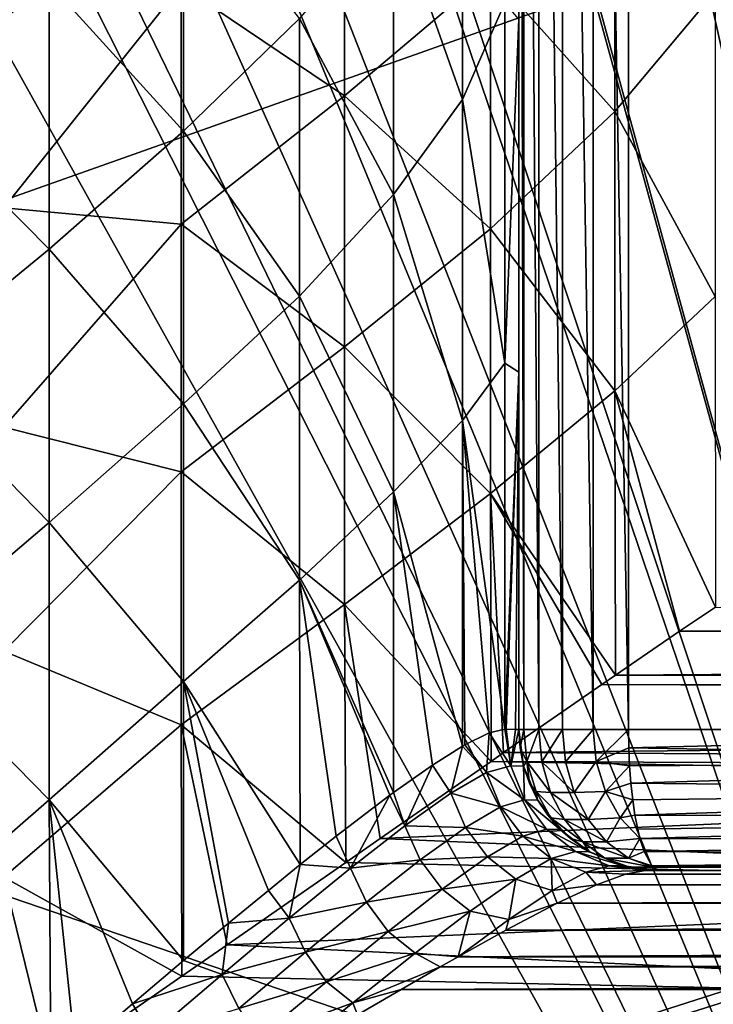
# Model space of a CAD drawing. Header units: millimetres. Extents: x -223 to 138, y -45 to 391.
# Tile 226 of 256: x 25.99 to 33.37, y -2.42 to 8.05. Entities that reach past the tile are written whole.
import ezdxf

# ---------------------------------------------------------------- set-up
doc = ezdxf.new("R2010")
doc.units = ezdxf.units.MM
doc.header["$LTSCALE"] = 65.185185
for name, color, linetype in [('11', 7, 'CONTINUOUS'), ('115', 7, 'CONTINUOUS'), ('116', 7, 'CONTINUOUS'), ('12', 7, 'CONTINUOUS'), ('145', 7, 'CONTINUOUS'), ('146', 7, 'CONTINUOUS'), ('16', 7, 'CONTINUOUS'), ('17', 7, 'CONTINUOUS'), ('18', 7, 'CONTINUOUS'), ('19', 7, 'CONTINUOUS'), ('20', 7, 'CONTINUOUS'), ('21', 7, 'CONTINUOUS'), ('356', 7, 'CONTINUOUS'), ('371', 7, 'CONTINUOUS'), ('4', 7, 'CONTINUOUS'), ('43', 7, 'CONTINUOUS'), ('5', 7, 'CONTINUOUS'), ('6', 7, 'CONTINUOUS'), ('8', 7, 'CONTINUOUS')]:
    doc.layers.add(name, color=color, linetype=linetype)

msp = doc.modelspace()

# ---------------------------------------------------------------- linework, layer by layer
at = {"layer": '11', "color": 7, "linetype": 'CONTINUOUS', "true_color": 0xaaaaaa}
for points in [[(32.435, -1.037, 30.251), (32.127, -1.151, 29.381), (81.165, -1.037, 30.25), (32.435, -1.037, 30.251)], [(81.165, -1.037, 30.25), (32.127, -1.151, 29.381), (81.473, -1.151, 29.381), (81.165, -1.037, 30.25)], [(32.645, -1, 31.113), (32.435, -1.037, 30.251), (56.8, -1, 31.113), (32.645, -1, 31.113)], [(80.955, -1, 31.113), (56.8, -1, 31.113), (32.435, -1.037, 30.251), (80.955, -1, 31.113)], [(80.955, -1, 31.113), (32.435, -1.037, 30.251), (81.165, -1.037, 30.25), (80.955, -1, 31.113)], [(32.127, -1.151, 29.381), (31.709, -1.347, 28.502), (81.473, -1.151, 29.381), (32.127, -1.151, 29.381)], [(81.473, -1.151, 29.381), (31.709, -1.347, 28.502), (81.891, -1.347, 28.502), (81.473, -1.151, 29.381)], [(31.709, -1.347, 28.502), (31.163, -1.633, 27.61), (81.891, -1.347, 28.502), (31.709, -1.347, 28.502)], [(81.891, -1.347, 28.502), (31.163, -1.633, 27.61), (82.438, -1.634, 27.61), (81.891, -1.347, 28.502)], [(31.163, -1.633, 27.61), (30.653, -1.917, 26.93), (82.438, -1.634, 27.61), (31.163, -1.633, 27.61)], [(82.438, -1.634, 27.61), (30.653, -1.917, 26.93), (82.947, -1.917, 26.93), (82.438, -1.634, 27.61)], [(30.653, -1.917, 26.93), (30.464, -2.024, 26.705), (82.947, -1.917, 26.93), (30.653, -1.917, 26.93)], [(82.947, -1.917, 26.93), (30.464, -2.024, 26.705), (83.136, -2.024, 26.705), (82.947, -1.917, 26.93)], [(30.464, -2.024, 26.705), (30.049, -2.263, 26.248), (83.136, -2.024, 26.705), (30.464, -2.024, 26.705)], [(83.136, -2.024, 26.705), (30.049, -2.263, 26.248), (83.552, -2.263, 26.248), (83.136, -2.024, 26.705)], [(30.049, -2.263, 26.248), (29.583, -2.535, 25.789), (83.552, -2.263, 26.248), (30.049, -2.263, 26.248)], [(83.552, -2.263, 26.248), (29.583, -2.535, 25.789), (84.017, -2.535, 25.789), (83.552, -2.263, 26.248)]]:
    msp.add_3dface(points, dxfattribs=at)
at = {"layer": '115', "color": 7, "linetype": 'CONTINUOUS', "true_color": 0xaaaaaa}
for points in [[(29.445, 18.087, 12.5), (38.5, -14.967, 12.5), (30.845, 19.5, 12.5), (29.445, 18.087, 12.5)], [(38.5, -14.967, 12.5), (38.5, 19.5, 12.5), (30.845, 19.5, 12.5), (38.5, -14.967, 12.5)], [(27.895, 16.896, 12.5), (38.5, -14.967, 12.5), (29.413, 18.058, 12.5), (27.895, 16.896, 12.5)], [(29.413, 18.058, 12.5), (38.5, -14.967, 12.5), (29.445, 18.087, 12.5), (29.413, 18.058, 12.5)], [(27.701, 16.77, 12.5), (38.5, -14.967, 12.5), (27.895, 16.896, 12.5), (27.701, 16.77, 12.5)], [(26.351, 16.024, 12.5), (38.5, -14.967, 12.5), (27.701, 16.77, 12.5), (26.351, 16.024, 12.5)], [(25.81, 15.784, 12.5), (38.5, -14.967, 12.5), (26.351, 16.024, 12.5), (25.81, 15.784, 12.5)], [(24.816, 15.426, 12.5), (38.5, -14.967, 12.5), (25.81, 15.784, 12.5), (24.816, 15.426, 12.5)], [(23.828, 15.173, 12.5), (38.5, -14.967, 12.5), (24.816, 15.426, 12.5), (23.828, 15.173, 12.5)], [(21.8, 14.967, 12.5), (38.5, -14.967, 12.5), (23.301, 15.08, 12.5), (21.8, 14.967, 12.5)], [(23.301, 15.08, 12.5), (38.5, -14.967, 12.5), (23.828, 15.173, 12.5), (23.301, 15.08, 12.5)], [(-45.311, 4, 12.5), (38.5, -14.967, 12.5), (21.8, 14.967, 12.5), (-45.311, 4, 12.5)], [(38.5, -14.967, 12.5), (-45.311, 4, 12.5), (-45.311, -14.967, 12.5), (38.5, -14.967, 12.5)]]:
    msp.add_3dface(points, dxfattribs=at)
at = {"layer": '116', "color": 7, "linetype": 'CONTINUOUS', "true_color": 0xaaaaaa}
for points in [[(38.5, 19.5, 9.5), (38.5, -17.029, 9.5), (-42.309, -17.029, 9.5), (38.5, 19.5, 9.5)], [(38.5, 19.5, 9.5), (-42.309, -17.029, 9.5), (27.286, 18.408, 9.5), (38.5, 19.5, 9.5)], [(27.286, 18.408, 9.5), (-42.309, -17.029, 9.5), (26.389, 17.982, 9.5), (27.286, 18.408, 9.5)], [(26.389, 17.982, 9.5), (-42.309, -17.029, 9.5), (25.481, 17.636, 9.5), (26.389, 17.982, 9.5)]]:
    msp.add_3dface(points, dxfattribs=at)
at = {"layer": '12', "color": 7, "linetype": 'CONTINUOUS', "true_color": 0xaaaaaa}
for points in [[(30.701, 7.199, 28.701), (30.701, 10.514, 27.659), (29.965, 9.272, 26.428), (30.701, 7.199, 28.701)], [(30.701, 7.199, 28.701), (31.15, 8.226, 30.174), (30.701, 10.514, 27.659), (30.701, 7.199, 28.701)], [(24.722, 7.203, 22.478), (26.303, 8.435, 22.833), (24.722, 9.976, 21.392), (24.722, 7.203, 22.478)], [(27.732, 6.864, 24.396), (27.732, 9.67, 23.426), (26.303, 8.435, 22.833), (27.732, 6.864, 24.396)], [(27.732, 6.864, 24.396), (28.965, 8.06, 25.326), (27.732, 9.67, 23.426), (27.732, 6.864, 24.396)], [(29.965, 6.191, 27.315), (29.965, 9.272, 26.428), (28.965, 8.06, 25.326), (29.965, 6.191, 27.315)], [(29.965, 6.191, 27.315), (30.701, 7.199, 28.701), (29.965, 9.272, 26.428), (29.965, 6.191, 27.315)], [(26.303, 5.609, 23.686), (26.303, 8.435, 22.833), (24.722, 7.203, 22.478), (26.303, 5.609, 23.686)], [(26.303, 5.609, 23.686), (27.732, 6.864, 24.396), (26.303, 8.435, 22.833), (26.303, 5.609, 23.686)], [(31.15, 4.397, 30.965), (31.15, 8.226, 30.174), (30.701, 7.199, 28.701), (31.15, 4.397, 30.965)], [(31.15, 4.397, 30.965), (31.3, 8.053, 32.002), (31.15, 8.226, 30.174), (31.15, 4.397, 30.965)], [(28.965, 5.107, 26.082), (28.965, 8.06, 25.326), (27.732, 6.864, 24.396), (28.965, 5.107, 26.082)], [(28.965, 5.107, 26.082), (29.965, 6.191, 27.315), (28.965, 8.06, 25.326), (28.965, 5.107, 26.082)], [(31.3, 4.3, 32.719), (31.3, 8.053, 32.002), (31.15, 4.397, 30.965), (31.3, 4.3, 32.719)], [(24.722, 4.315, 23.206), (26.303, 5.609, 23.686), (24.722, 7.203, 22.478), (24.722, 4.315, 23.206)], [(30.701, 3.786, 29.347), (30.701, 7.199, 28.701), (29.965, 6.191, 27.315), (30.701, 3.786, 29.347)], [(30.701, 3.786, 29.347), (31.15, 4.397, 30.965), (30.701, 7.199, 28.701), (30.701, 3.786, 29.347)], [(27.732, 3.964, 25.031), (27.732, 6.864, 24.396), (26.303, 5.609, 23.686), (27.732, 3.964, 25.031)], [(27.732, 3.964, 25.031), (28.965, 5.107, 26.082), (27.732, 6.864, 24.396), (27.732, 3.964, 25.031)], [(29.965, 3.029, 27.843), (29.965, 6.191, 27.315), (28.965, 5.107, 26.082), (29.965, 3.029, 27.843)], [(29.965, 3.029, 27.843), (30.701, 3.786, 29.347), (29.965, 6.191, 27.315), (29.965, 3.029, 27.843)], [(26.303, 2.701, 24.191), (26.303, 5.609, 23.686), (24.722, 4.315, 23.206), (26.303, 2.701, 24.191)], [(26.303, 2.701, 24.191), (27.732, 3.964, 25.031), (26.303, 5.609, 23.686), (26.303, 2.701, 24.191)], [(28.965, 2.087, 26.495), (28.965, 5.107, 26.082), (27.732, 3.964, 25.031), (28.965, 2.087, 26.495)], [(28.965, 2.087, 26.495), (29.965, 3.029, 27.843), (28.965, 5.107, 26.082), (28.965, 2.087, 26.495)], [(24.722, 1.358, 23.565), (26.303, 2.701, 24.191), (24.722, 4.315, 23.206), (24.722, 1.358, 23.565)], [(31.15, 0.504, 31.272), (31.15, 4.397, 30.965), (30.701, 3.786, 29.347), (31.15, 0.504, 31.272)], [(31.15, 0.504, 31.272), (31.3, 4.3, 32.719), (31.15, 4.397, 30.965), (31.15, 0.504, 31.272)], [(31.165, 0.504, 31.358), (31.3, 4.3, 32.719), (31.15, 0.504, 31.272), (31.165, 0.504, 31.358)], [(31.266, 0.502, 32.174), (31.3, 4.3, 32.719), (31.165, 0.504, 31.358), (31.266, 0.502, 32.174)], [(31.3, 0.5, 32.996), (31.3, 4.3, 32.719), (31.266, 0.502, 32.174), (31.3, 0.5, 32.996)], [(27.732, 1.01, 25.323), (27.732, 3.964, 25.031), (26.303, 2.701, 24.191), (27.732, 1.01, 25.323)], [(27.732, 1.01, 25.323), (28.965, 2.087, 26.495), (27.732, 3.964, 25.031), (27.732, 1.01, 25.323)], [(30.701, 0.324, 29.589), (30.701, 3.786, 29.347), (29.965, 3.029, 27.843), (30.701, 0.324, 29.589)], [(30.986, 0.464, 30.511), (31.15, 0.504, 31.272), (30.701, 3.786, 29.347), (30.986, 0.464, 30.511)], [(30.727, 0.339, 29.663), (30.986, 0.464, 30.511), (30.701, 3.786, 29.347), (30.727, 0.339, 29.663)], [(30.701, 0.324, 29.589), (30.727, 0.339, 29.663), (30.701, 3.786, 29.347), (30.701, 0.324, 29.589)], [(29.966, -0.169, 28.009), (29.965, 3.029, 27.843), (28.965, 2.087, 26.495), (29.966, -0.169, 28.009)], [(30.38, 0.123, 28.809), (30.701, 0.324, 29.589), (29.965, 3.029, 27.843), (30.38, 0.123, 28.809)], [(29.966, -0.169, 28.009), (30.38, 0.123, 28.809), (29.965, 3.029, 27.843), (29.966, -0.169, 28.009)], [(26.303, -0.247, 24.34), (26.303, 2.701, 24.191), (24.722, 1.358, 23.565), (26.303, -0.247, 24.34)], [(26.303, -0.247, 24.34), (27.732, 1.01, 25.323), (26.303, 2.701, 24.191), (26.303, -0.247, 24.34)], [(28.973, -0.936, 26.571), (28.965, 2.087, 26.495), (27.732, 1.01, 25.323), (28.973, -0.936, 26.571)], [(29.929, -0.196, 27.946), (29.966, -0.169, 28.009), (28.965, 2.087, 26.495), (29.929, -0.196, 27.946)], [(29.357, -0.632, 27.069), (29.929, -0.196, 27.946), (28.965, 2.087, 26.495), (29.357, -0.632, 27.069)], [(28.973, -0.936, 26.571), (29.357, -0.632, 27.069), (28.965, 2.087, 26.495), (28.973, -0.936, 26.571)], [(24.722, -1.621, 23.548), (26.303, -0.247, 24.34), (24.722, 1.358, 23.565), (24.722, -1.621, 23.548)], [(27.732, -1.957, 25.268), (27.732, 1.01, 25.323), (26.303, -0.247, 24.34), (27.732, -1.957, 25.268)], [(28.635, -1.21, 26.175), (28.973, -0.936, 26.571), (27.732, 1.01, 25.323), (28.635, -1.21, 26.175)], [(28.209, -1.559, 25.724), (28.635, -1.21, 26.175), (27.732, 1.01, 25.323), (28.209, -1.559, 25.724)], [(27.732, -1.957, 25.268), (28.209, -1.559, 25.724), (27.732, 1.01, 25.323), (27.732, -1.957, 25.268)], [(26.319, -3.162, 24.145), (26.303, -0.247, 24.34), (24.722, -1.621, 23.548), (26.319, -3.162, 24.145)], [(27.19, -2.415, 24.802), (27.732, -1.957, 25.268), (26.303, -0.247, 24.34), (27.19, -2.415, 24.802)], [(26.581, -2.936, 24.332), (27.19, -2.415, 24.802), (26.303, -0.247, 24.34), (26.581, -2.936, 24.332)], [(26.319, -3.162, 24.145), (26.581, -2.936, 24.332), (26.303, -0.247, 24.34), (26.319, -3.162, 24.145)], [(25.755, -3.651, 23.768), (26.319, -3.162, 24.145), (24.722, -1.621, 23.548), (25.755, -3.651, 23.768)]]:
    msp.add_3dface(points, dxfattribs=at)
at = {"layer": '145', "color": 7, "linetype": 'CONTINUOUS', "true_color": 0xaaaaaa}
for points in [[(30.998, 8.554, 21.687), (32.323, 9.936, 22.796), (32.323, 7.071, 23.84), (30.998, 8.554, 21.687)], [(32.323, 9.936, 22.796), (33.389, 8.348, 25.266), (32.323, 7.071, 23.84), (32.323, 9.936, 22.796)], [(29.446, 9.792, 19.685), (29.446, 7.238, 20.761), (27.706, 8.412, 19.153), (29.446, 9.792, 19.685)], [(29.446, 7.238, 20.761), (29.446, 9.792, 19.685), (30.998, 8.554, 21.687), (29.446, 7.238, 20.761)], [(30.998, 5.826, 22.574), (29.446, 7.238, 20.761), (30.998, 8.554, 21.687), (30.998, 5.826, 22.574)], [(30.998, 5.826, 22.574), (30.998, 8.554, 21.687), (32.323, 7.071, 23.84), (30.998, 5.826, 22.574)], [(27.706, 8.412, 19.153), (27.706, 5.874, 20.077), (25.819, 6.047, 19.207), (27.706, 8.412, 19.153)], [(25.819, 8.291, 18.351), (27.706, 8.412, 19.153), (25.819, 6.047, 19.207), (25.819, 8.291, 18.351)], [(27.706, 8.412, 19.153), (29.446, 7.238, 20.761), (27.706, 5.874, 20.077), (27.706, 8.412, 19.153)], [(33.389, 8.348, 25.266), (33.389, 5.105, 26.115), (32.323, 7.071, 23.84), (33.389, 8.348, 25.266)], [(29.446, 7.238, 20.761), (29.446, 4.569, 21.506), (27.706, 5.874, 20.077), (29.446, 7.238, 20.761)], [(29.446, 4.569, 21.506), (29.446, 7.238, 20.761), (30.998, 5.826, 22.574), (29.446, 4.569, 21.506)], [(30.998, 5.826, 22.574), (32.323, 7.071, 23.84), (32.323, 4.1, 24.527), (30.998, 5.826, 22.574)], [(32.323, 7.071, 23.84), (33.389, 5.105, 26.115), (32.323, 4.1, 24.527), (32.323, 7.071, 23.84)], [(25.819, 6.047, 19.207), (27.706, 5.874, 20.077), (25.819, 3.717, 19.791), (25.819, 6.047, 19.207)], [(27.706, 5.874, 20.077), (27.706, 3.239, 20.667), (25.819, 3.717, 19.791), (27.706, 5.874, 20.077)], [(27.706, 5.874, 20.077), (29.446, 4.569, 21.506), (27.706, 3.239, 20.667), (27.706, 5.874, 20.077)], [(30.998, 3.009, 23.118), (29.446, 4.569, 21.506), (30.998, 5.826, 22.574), (30.998, 3.009, 23.118)], [(30.998, 3.009, 23.118), (30.998, 5.826, 22.574), (32.323, 4.1, 24.527), (30.998, 3.009, 23.118)], [(33.389, 5.105, 26.115), (33.393, 1.803, 26.556), (32.323, 4.1, 24.527), (33.389, 5.105, 26.115)], [(29.446, 4.569, 21.506), (29.446, 1.828, 21.91), (27.706, 3.239, 20.667), (29.446, 4.569, 21.506)], [(29.446, 1.828, 21.91), (29.446, 4.569, 21.506), (30.998, 3.009, 23.118), (29.446, 1.828, 21.91)], [(30.998, 3.009, 23.118), (32.323, 4.1, 24.527), (32.328, 1.08, 24.85), (30.998, 3.009, 23.118)], [(33.393, 1.803, 26.556), (33.009, 1.546, 25.869), (32.323, 4.1, 24.527), (33.393, 1.803, 26.556)], [(32.323, 4.1, 24.527), (33.009, 1.546, 25.869), (32.328, 1.08, 24.85), (32.323, 4.1, 24.527)], [(25.819, 3.717, 19.791), (27.706, 3.239, 20.667), (25.819, 1.334, 20.093), (25.819, 3.717, 19.791)], [(27.706, 3.239, 20.667), (27.706, 0.549, 20.912), (25.819, 1.334, 20.093), (27.706, 3.239, 20.667)], [(27.706, 3.239, 20.667), (29.446, 1.828, 21.91), (27.706, 0.549, 20.912), (27.706, 3.239, 20.667)], [(31.005, 0.162, 23.319), (29.446, 1.828, 21.91), (30.998, 3.009, 23.118), (31.005, 0.162, 23.319)], [(31.005, 0.162, 23.319), (30.998, 3.009, 23.118), (31.138, 0.255, 23.454), (31.005, 0.162, 23.319)], [(30.998, 3.009, 23.118), (32.328, 1.08, 24.85), (32.183, 0.98, 24.658), (30.998, 3.009, 23.118)], [(30.998, 3.009, 23.118), (32.183, 0.98, 24.658), (31.138, 0.255, 23.454), (30.998, 3.009, 23.118)], [(29.446, 1.828, 21.91), (29.458, -0.914, 21.976), (27.706, 0.549, 20.912), (29.446, 1.828, 21.91)], [(29.458, -0.914, 21.976), (29.446, 1.828, 21.91), (29.824, -0.659, 22.262), (29.458, -0.914, 21.976)], [(29.824, -0.659, 22.262), (29.446, 1.828, 21.91), (31.005, 0.162, 23.319), (29.824, -0.659, 22.262)], [(25.819, 1.334, 20.093), (27.706, 0.549, 20.912), (25.819, -1.068, 20.109), (25.819, 1.334, 20.093)], [(27.706, 0.549, 20.912), (27.715, -2.123, 20.816), (25.819, -1.068, 20.109), (27.706, 0.549, 20.912)], [(27.706, 0.549, 20.912), (29.458, -0.914, 21.976), (28.196, -1.79, 21.107), (27.706, 0.549, 20.912)], [(27.715, -2.123, 20.816), (27.706, 0.549, 20.912), (28.196, -1.79, 21.107), (27.715, -2.123, 20.816)], [(25.819, -1.068, 20.109), (27.715, -2.123, 20.816), (26.318, -3.093, 20.074), (25.819, -1.068, 20.109)], [(25.839, -3.427, 19.85), (25.819, -1.068, 20.109), (26.318, -3.093, 20.074), (25.839, -3.427, 19.85)]]:
    msp.add_3dface(points, dxfattribs=at)
at = {"layer": '146', "color": 7, "linetype": 'CONTINUOUS', "true_color": 0xaaaaaa}
for points in [[(33.009, 1.546, 25.869), (33.393, 1.803, 26.556), (80.336, 1.717, 26.313), (33.009, 1.546, 25.869)], [(80.782, 1.416, 25.561), (33.009, 1.546, 25.869), (80.336, 1.717, 26.313), (80.782, 1.416, 25.561)], [(32.328, 1.08, 24.85), (33.009, 1.546, 25.869), (80.782, 1.416, 25.561), (32.328, 1.08, 24.85)], [(81.492, 0.929, 24.562), (32.328, 1.08, 24.85), (80.782, 1.416, 25.561), (81.492, 0.929, 24.562)], [(32.183, 0.98, 24.658), (32.328, 1.08, 24.85), (81.492, 0.929, 24.562), (32.183, 0.98, 24.658)], [(31.138, 0.255, 23.454), (32.183, 0.98, 24.658), (81.723, 0.769, 24.275), (31.138, 0.255, 23.454)], [(81.723, 0.769, 24.275), (32.183, 0.98, 24.658), (81.492, 0.929, 24.562), (81.723, 0.769, 24.275)], [(82.926, -0.068, 23), (31.138, 0.255, 23.454), (81.723, 0.769, 24.275), (82.926, -0.068, 23)], [(82.926, -0.068, 23), (31.005, 0.162, 23.319), (31.138, 0.255, 23.454), (82.926, -0.068, 23)], [(43.5, -0.068, 23), (29.824, -0.659, 22.262), (31.005, 0.162, 23.319), (43.5, -0.068, 23)], [(82.926, -0.068, 23), (43.5, -0.068, 23), (31.005, 0.162, 23.319), (82.926, -0.068, 23)], [(43.5, -0.068, 23), (42.183, -1.19, 21.683), (29.824, -0.659, 22.262), (43.5, -0.068, 23)], [(42.183, -1.19, 21.683), (29.458, -0.914, 21.976), (29.824, -0.659, 22.262), (42.183, -1.19, 21.683)], [(29.458, -0.914, 21.976), (42.183, -1.19, 21.683), (28.196, -1.79, 21.107), (29.458, -0.914, 21.976)], [(42.183, -1.19, 21.683), (41.083, -2.408, 20.583), (28.196, -1.79, 21.107), (42.183, -1.19, 21.683)], [(41.083, -2.408, 20.583), (27.715, -2.123, 20.816), (28.196, -1.79, 21.107), (41.083, -2.408, 20.583)], [(27.715, -2.123, 20.816), (41.083, -2.408, 20.583), (26.318, -3.093, 20.074), (27.715, -2.123, 20.816)], [(41.083, -2.408, 20.583), (40.189, -3.682, 19.689), (26.318, -3.093, 20.074), (41.083, -2.408, 20.583)]]:
    msp.add_3dface(points, dxfattribs=at)
at = {"layer": '16', "color": 7, "linetype": 'CONTINUOUS', "true_color": 0xaaaaaa}
for points in [[(31.3, 21.5, 117.809), (31.3, 0.5, 117.809), (31.354, 0.5, 118.209), (31.3, 21.5, 117.809)], [(31.3, 21.5, 117.809), (31.354, 0.5, 118.209), (31.354, 21.5, 118.209), (31.3, 21.5, 117.809)], [(31.354, 0.5, 118.209), (31.513, 0.5, 118.579), (31.354, 21.5, 118.209), (31.354, 0.5, 118.209)], [(31.354, 21.5, 118.209), (31.513, 0.5, 118.579), (31.513, 21.5, 118.579), (31.354, 21.5, 118.209)], [(31.513, 0.5, 118.579), (31.765, 0.5, 118.895), (31.513, 21.5, 118.579), (31.513, 0.5, 118.579)], [(31.513, 21.5, 118.579), (31.765, 0.5, 118.895), (31.765, 21.5, 118.895), (31.513, 21.5, 118.579)], [(31.765, 0.5, 118.895), (32.091, 0.5, 119.131), (31.765, 21.5, 118.895), (31.765, 0.5, 118.895)], [(31.765, 21.5, 118.895), (32.091, 0.5, 119.131), (32.091, 21.5, 119.131), (31.765, 21.5, 118.895)], [(32.468, 0.5, 119.272), (32.468, 21.5, 119.272), (32.091, 21.5, 119.131), (32.468, 0.5, 119.272)], [(32.091, 0.5, 119.131), (32.468, 0.5, 119.272), (32.091, 21.5, 119.131), (32.091, 0.5, 119.131)]]:
    msp.add_3dface(points, dxfattribs=at)
at = {"layer": '17', "color": 7, "linetype": 'CONTINUOUS', "true_color": 0xaaaaaa}
for points in [[(30.986, 0.464, 30.511), (30.727, 0.339, 29.663), (30.957, 0.042, 30.216), (30.986, 0.464, 30.511)], [(30.986, 0.464, 30.511), (30.957, 0.042, 30.216), (31.214, 0.116, 31.35), (30.986, 0.464, 30.511)], [(31.15, 0.504, 31.272), (30.986, 0.464, 30.511), (31.214, 0.116, 31.35), (31.15, 0.504, 31.272)], [(31.165, 0.504, 31.358), (31.15, 0.504, 31.272), (31.214, 0.116, 31.35), (31.165, 0.504, 31.358)], [(30.701, 0.324, 29.589), (30.38, 0.123, 28.809), (30.577, -0.178, 29.132), (30.701, 0.324, 29.589)], [(30.701, 0.324, 29.589), (30.577, -0.178, 29.132), (30.957, 0.042, 30.216), (30.701, 0.324, 29.589)], [(30.727, 0.339, 29.663), (30.701, 0.324, 29.589), (30.957, 0.042, 30.216), (30.727, 0.339, 29.663)], [(30.38, 0.123, 28.809), (29.966, -0.169, 28.009), (30.088, -0.524, 28.118), (30.38, 0.123, 28.809)], [(30.38, 0.123, 28.809), (30.088, -0.524, 28.118), (30.577, -0.178, 29.132), (30.38, 0.123, 28.809)], [(30.957, 0.042, 30.216), (31.361, -0.247, 31.326), (31.214, 0.116, 31.35), (30.957, 0.042, 30.216)], [(30.577, -0.178, 29.132), (31.107, -0.321, 30.2), (30.957, 0.042, 30.216), (30.577, -0.178, 29.132)], [(31.107, -0.321, 30.2), (31.361, -0.247, 31.326), (30.957, 0.042, 30.216), (31.107, -0.321, 30.2)], [(29.929, -0.196, 27.946), (29.357, -0.632, 27.069), (29.508, -0.974, 27.182), (29.929, -0.196, 27.946)], [(29.929, -0.196, 27.946), (29.508, -0.974, 27.182), (30.088, -0.524, 28.118), (29.929, -0.196, 27.946)], [(29.966, -0.169, 28.009), (29.929, -0.196, 27.946), (30.088, -0.524, 28.118), (29.966, -0.169, 28.009)], [(30.088, -0.524, 28.118), (30.733, -0.54, 29.119), (30.577, -0.178, 29.132), (30.088, -0.524, 28.118)], [(30.733, -0.54, 29.119), (31.107, -0.321, 30.2), (30.577, -0.178, 29.132), (30.733, -0.54, 29.119)], [(31.107, -0.321, 30.2), (31.596, -0.559, 31.287), (31.361, -0.247, 31.326), (31.107, -0.321, 30.2)], [(30.733, -0.54, 29.119), (31.342, -0.633, 30.153), (31.107, -0.321, 30.2), (30.733, -0.54, 29.119)], [(31.342, -0.633, 30.153), (31.596, -0.559, 31.287), (31.107, -0.321, 30.2), (31.342, -0.633, 30.153)], [(29.508, -0.974, 27.182), (30.252, -0.885, 28.099), (30.088, -0.524, 28.118), (29.508, -0.974, 27.182)], [(30.252, -0.885, 28.099), (30.733, -0.54, 29.119), (30.088, -0.524, 28.118), (30.252, -0.885, 28.099)], [(30.252, -0.885, 28.099), (30.967, -0.852, 29.058), (30.733, -0.54, 29.119), (30.252, -0.885, 28.099)], [(30.967, -0.852, 29.058), (31.342, -0.633, 30.153), (30.733, -0.54, 29.119), (30.967, -0.852, 29.058)], [(31.342, -0.633, 30.153), (31.903, -0.798, 31.236), (31.596, -0.559, 31.287), (31.342, -0.633, 30.153)], [(29.357, -0.632, 27.069), (28.973, -0.936, 26.571), (29.508, -0.974, 27.182), (29.357, -0.632, 27.069)], [(30.967, -0.852, 29.058), (31.645, -0.872, 30.083), (31.342, -0.633, 30.153), (30.967, -0.852, 29.058)], [(31.645, -0.872, 30.083), (31.903, -0.798, 31.236), (31.342, -0.633, 30.153), (31.645, -0.872, 30.083)], [(31.645, -0.872, 30.083), (32.261, -0.949, 31.176), (31.903, -0.798, 31.236), (31.645, -0.872, 30.083)], [(28.973, -0.936, 26.571), (28.635, -1.21, 26.175), (28.855, -1.506, 26.328), (28.973, -0.936, 26.571)], [(28.973, -0.936, 26.571), (28.855, -1.506, 26.328), (29.508, -0.974, 27.182), (28.973, -0.936, 26.571)], [(29.68, -1.334, 27.152), (30.252, -0.885, 28.099), (29.508, -0.974, 27.182), (29.68, -1.334, 27.152)], [(29.68, -1.334, 27.152), (30.485, -1.198, 28.02), (30.252, -0.885, 28.099), (29.68, -1.334, 27.152)], [(30.485, -1.198, 28.02), (30.967, -0.852, 29.058), (30.252, -0.885, 28.099), (30.485, -1.198, 28.02)], [(30.485, -1.198, 28.02), (31.268, -1.09, 28.967), (30.967, -0.852, 29.058), (30.485, -1.198, 28.02)], [(31.268, -1.09, 28.967), (31.645, -0.872, 30.083), (30.967, -0.852, 29.058), (31.268, -1.09, 28.967)], [(31.268, -1.09, 28.967), (31.655, -1.21, 28.96), (31.645, -0.872, 30.083), (31.268, -1.09, 28.967)], [(31.655, -1.21, 28.96), (32.013, -1.016, 30.053), (31.645, -0.872, 30.083), (31.655, -1.21, 28.96)], [(32.013, -1.016, 30.053), (32.261, -0.949, 31.176), (31.645, -0.872, 30.083), (32.013, -1.016, 30.053)], [(28.855, -1.506, 26.328), (29.68, -1.334, 27.152), (29.508, -0.974, 27.182), (28.855, -1.506, 26.328)], [(31.655, -1.21, 28.96), (32.127, -1.151, 29.381), (32.013, -1.016, 30.053), (31.655, -1.21, 28.96)], [(32.013, -1.016, 30.053), (32.645, -1, 31.113), (32.261, -0.949, 31.176), (32.013, -1.016, 30.053)], [(32.435, -1.037, 30.251), (32.645, -1, 31.113), (32.013, -1.016, 30.053), (32.435, -1.037, 30.251)], [(32.127, -1.151, 29.381), (32.435, -1.037, 30.251), (32.013, -1.016, 30.053), (32.127, -1.151, 29.381)], [(30.781, -1.432, 27.904), (31.268, -1.09, 28.967), (30.485, -1.198, 28.02), (30.781, -1.432, 27.904)], [(30.781, -1.432, 27.904), (31.195, -1.518, 27.913), (31.268, -1.09, 28.967), (30.781, -1.432, 27.904)], [(31.195, -1.518, 27.913), (31.655, -1.21, 28.96), (31.268, -1.09, 28.967), (31.195, -1.518, 27.913)], [(31.709, -1.347, 28.502), (32.127, -1.151, 29.381), (31.655, -1.21, 28.96), (31.709, -1.347, 28.502)], [(28.635, -1.21, 26.175), (28.209, -1.559, 25.724), (28.855, -1.506, 26.328), (28.635, -1.21, 26.175)], [(29.91, -1.647, 27.049), (30.485, -1.198, 28.02), (29.68, -1.334, 27.152), (29.91, -1.647, 27.049)], [(29.91, -1.647, 27.049), (30.781, -1.432, 27.904), (30.485, -1.198, 28.02), (29.91, -1.647, 27.049)], [(31.195, -1.518, 27.913), (31.709, -1.347, 28.502), (31.655, -1.21, 28.96), (31.195, -1.518, 27.913)], [(29.031, -1.867, 26.279), (29.68, -1.334, 27.152), (28.855, -1.506, 26.328), (29.031, -1.867, 26.279)], [(29.031, -1.867, 26.279), (29.91, -1.647, 27.049), (29.68, -1.334, 27.152), (29.031, -1.867, 26.279)], [(31.163, -1.633, 27.61), (31.709, -1.347, 28.502), (31.195, -1.518, 27.913), (31.163, -1.633, 27.61)], [(30.198, -1.878, 26.904), (30.781, -1.432, 27.904), (29.91, -1.647, 27.049), (30.198, -1.878, 26.904)], [(30.198, -1.878, 26.904), (30.653, -1.917, 26.93), (30.781, -1.432, 27.904), (30.198, -1.878, 26.904)], [(30.653, -1.917, 26.93), (31.195, -1.518, 27.913), (30.781, -1.432, 27.904), (30.653, -1.917, 26.93)], [(28.209, -1.559, 25.724), (27.732, -1.957, 25.268), (28.143, -2.103, 25.552), (28.209, -1.559, 25.724)], [(28.209, -1.559, 25.724), (28.143, -2.103, 25.552), (28.855, -1.506, 26.328), (28.209, -1.559, 25.724)], [(28.143, -2.103, 25.552), (29.031, -1.867, 26.279), (28.855, -1.506, 26.328), (28.143, -2.103, 25.552)], [(30.653, -1.917, 26.93), (31.163, -1.633, 27.61), (31.195, -1.518, 27.913), (30.653, -1.917, 26.93)], [(29.255, -2.181, 26.149), (29.91, -1.647, 27.049), (29.031, -1.867, 26.279), (29.255, -2.181, 26.149)], [(29.255, -2.181, 26.149), (30.198, -1.878, 26.904), (29.91, -1.647, 27.049), (29.255, -2.181, 26.149)], [(28.321, -2.465, 25.48), (29.031, -1.867, 26.279), (28.143, -2.103, 25.552), (28.321, -2.465, 25.48)], [(28.321, -2.465, 25.48), (29.255, -2.181, 26.149), (29.031, -1.867, 26.279), (28.321, -2.465, 25.48)], [(29.532, -2.406, 25.975), (30.198, -1.878, 26.904), (29.255, -2.181, 26.149), (29.532, -2.406, 25.975)], [(29.532, -2.406, 25.975), (30.464, -2.024, 26.705), (30.198, -1.878, 26.904), (29.532, -2.406, 25.975)], [(30.464, -2.024, 26.705), (30.653, -1.917, 26.93), (30.198, -1.878, 26.904), (30.464, -2.024, 26.705)], [(27.732, -1.957, 25.268), (27.19, -2.415, 24.802), (28.143, -2.103, 25.552), (27.732, -1.957, 25.268)], [(30.049, -2.263, 26.248), (30.464, -2.024, 26.705), (29.532, -2.406, 25.975), (30.049, -2.263, 26.248)], [(27.19, -2.415, 24.802), (27.385, -2.75, 24.848), (28.143, -2.103, 25.552), (27.19, -2.415, 24.802)], [(27.385, -2.75, 24.848), (28.321, -2.465, 25.48), (28.143, -2.103, 25.552), (27.385, -2.75, 24.848)], [(28.535, -2.779, 25.32), (29.255, -2.181, 26.149), (28.321, -2.465, 25.48), (28.535, -2.779, 25.32)], [(28.535, -2.779, 25.32), (29.532, -2.406, 25.975), (29.255, -2.181, 26.149), (28.535, -2.779, 25.32)], [(29.583, -2.535, 25.789), (30.049, -2.263, 26.248), (29.532, -2.406, 25.975), (29.583, -2.535, 25.789)], [(28.805, -2.995, 25.119), (29.532, -2.406, 25.975), (28.535, -2.779, 25.32), (28.805, -2.995, 25.119)], [(28.805, -2.995, 25.119), (29.583, -2.535, 25.789), (29.532, -2.406, 25.975), (28.805, -2.995, 25.119)], [(27.19, -2.415, 24.802), (26.581, -2.936, 24.332), (27.385, -2.75, 24.848), (27.19, -2.415, 24.802)]]:
    msp.add_3dface(points, dxfattribs=at)
at = {"layer": '18', "color": 7, "linetype": 'CONTINUOUS', "true_color": 0xaaaaaa}
for points in [[(31.266, 0.502, 32.174), (31.165, 0.504, 31.358), (31.214, 0.116, 31.35), (31.266, 0.502, 32.174)], [(31.3, 0.5, 32.996), (31.266, 0.502, 32.174), (31.214, 0.116, 31.35), (31.3, 0.5, 32.996)], [(31.3, 0.5, 32.996), (31.214, 0.116, 31.35), (31.351, 0.112, 32.996), (31.3, 0.5, 32.996)], [(31.214, 0.116, 31.35), (31.361, -0.247, 31.326), (31.351, 0.112, 32.996), (31.214, 0.116, 31.35)], [(31.351, 0.112, 32.996), (31.361, -0.247, 31.326), (31.501, -0.25, 32.996), (31.351, 0.112, 32.996)], [(31.361, -0.247, 31.326), (31.596, -0.559, 31.287), (31.739, -0.561, 32.996), (31.361, -0.247, 31.326)], [(31.501, -0.25, 32.996), (31.361, -0.247, 31.326), (31.739, -0.561, 32.996), (31.501, -0.25, 32.996)], [(31.596, -0.559, 31.287), (31.903, -0.798, 31.236), (32.05, -0.799, 32.996), (31.596, -0.559, 31.287)], [(31.739, -0.561, 32.996), (31.596, -0.559, 31.287), (32.05, -0.799, 32.996), (31.739, -0.561, 32.996)], [(31.903, -0.798, 31.236), (32.261, -0.949, 31.176), (32.412, -0.949, 32.996), (31.903, -0.798, 31.236)], [(32.05, -0.799, 32.996), (31.903, -0.798, 31.236), (32.412, -0.949, 32.996), (32.05, -0.799, 32.996)], [(32.645, -1, 31.113), (32.761, -1, 32.051), (32.261, -0.949, 31.176), (32.645, -1, 31.113)], [(32.761, -1, 32.051), (32.8, -1, 32.996), (32.261, -0.949, 31.176), (32.761, -1, 32.051)], [(32.261, -0.949, 31.176), (32.8, -1, 32.996), (32.412, -0.949, 32.996), (32.261, -0.949, 31.176)]]:
    msp.add_3dface(points, dxfattribs=at)
at = {"layer": '19', "color": 7, "linetype": 'CONTINUOUS', "true_color": 0xaaaaaa}
for points in [[(31.3, 0.5, 117.809), (31.3, 0.5, 75.403), (31.351, 0.112, 32.996), (31.3, 0.5, 117.809)], [(31.3, 0.5, 117.809), (31.351, 0.112, 32.996), (31.313, 0.306, 117.809), (31.3, 0.5, 117.809)], [(31.3, 0.5, 75.403), (31.3, 0.5, 32.996), (31.351, 0.112, 32.996), (31.3, 0.5, 75.403)], [(31.313, 0.306, 117.809), (31.351, 0.112, 32.996), (31.35, 0.114, 117.809), (31.313, 0.306, 117.809)], [(31.35, 0.114, 117.809), (31.351, 0.112, 32.996), (31.413, -0.071, 117.809), (31.35, 0.114, 117.809)], [(31.351, 0.112, 32.996), (31.501, -0.25, 32.996), (31.413, -0.071, 117.809), (31.351, 0.112, 32.996)], [(31.413, -0.071, 117.809), (31.501, -0.25, 32.996), (31.5, -0.248, 117.809), (31.413, -0.071, 117.809)], [(31.5, -0.248, 117.809), (31.501, -0.25, 32.996), (31.609, -0.411, 117.809), (31.5, -0.248, 117.809)], [(31.501, -0.25, 32.996), (31.739, -0.561, 32.996), (31.609, -0.411, 117.809), (31.501, -0.25, 32.996)], [(31.609, -0.411, 117.809), (31.739, -0.561, 32.996), (31.738, -0.559, 117.809), (31.609, -0.411, 117.809)], [(31.738, -0.559, 117.809), (31.739, -0.561, 32.996), (31.849, -0.66, 117.809), (31.738, -0.559, 117.809)], [(31.739, -0.561, 32.996), (32.05, -0.799, 32.996), (31.849, -0.66, 117.809), (31.739, -0.561, 32.996)], [(31.849, -0.66, 117.809), (32.05, -0.799, 32.996), (32.049, -0.798, 117.809), (31.849, -0.66, 117.809)], [(32.049, -0.798, 117.809), (32.05, -0.799, 32.996), (32.411, -0.949, 117.809), (32.049, -0.798, 117.809)], [(32.05, -0.799, 32.996), (32.412, -0.949, 32.996), (32.411, -0.949, 117.809), (32.05, -0.799, 32.996)], [(32.411, -0.949, 117.809), (32.412, -0.949, 32.996), (32.477, -0.965, 117.809), (32.411, -0.949, 117.809)], [(32.412, -0.949, 32.996), (32.8, -1, 32.996), (32.477, -0.965, 117.809), (32.412, -0.949, 32.996)], [(32.8, -1, 32.996), (32.8, -1, 117.809), (32.477, -0.965, 117.809), (32.8, -1, 32.996)]]:
    msp.add_3dface(points, dxfattribs=at)
at = {"layer": '20', "color": 7, "linetype": 'CONTINUOUS', "true_color": 0xaaaaaa}
for points in [[(31.354, 0.5, 118.209), (31.3, 0.5, 117.809), (31.313, 0.306, 117.809), (31.354, 0.5, 118.209)], [(31.354, 0.5, 118.209), (31.313, 0.306, 117.809), (31.387, 0.16, 118.182), (31.354, 0.5, 118.209)], [(31.513, 0.5, 118.579), (31.354, 0.5, 118.209), (31.387, 0.16, 118.182), (31.513, 0.5, 118.579)], [(31.544, 0.156, 118.554), (31.513, 0.5, 118.579), (31.387, 0.16, 118.182), (31.544, 0.156, 118.554)], [(31.765, 0.5, 118.895), (31.513, 0.5, 118.579), (31.544, 0.156, 118.554), (31.765, 0.5, 118.895)], [(31.796, 0.157, 118.87), (31.765, 0.5, 118.895), (31.544, 0.156, 118.554), (31.796, 0.157, 118.87)], [(32.091, 0.5, 119.131), (31.765, 0.5, 118.895), (31.796, 0.157, 118.87), (32.091, 0.5, 119.131)], [(32.125, 0.16, 119.105), (32.091, 0.5, 119.131), (31.796, 0.157, 118.87), (32.125, 0.16, 119.105)], [(32.468, 0.5, 119.272), (32.091, 0.5, 119.131), (32.125, 0.16, 119.105), (32.468, 0.5, 119.272)], [(32.471, 0.306, 119.26), (32.468, 0.5, 119.272), (32.125, 0.16, 119.105), (32.471, 0.306, 119.26)], [(31.313, 0.306, 117.809), (31.35, 0.114, 117.809), (31.387, 0.16, 118.182), (31.313, 0.306, 117.809)], [(32.479, 0.114, 119.223), (32.471, 0.306, 119.26), (32.125, 0.16, 119.105), (32.479, 0.114, 119.223)], [(31.35, 0.114, 117.809), (31.413, -0.071, 117.809), (31.387, 0.16, 118.182), (31.35, 0.114, 117.809)], [(31.413, -0.071, 117.809), (31.485, -0.16, 118.104), (31.387, 0.16, 118.182), (31.413, -0.071, 117.809)], [(31.637, -0.169, 118.48), (31.544, 0.156, 118.554), (31.387, 0.16, 118.182), (31.637, -0.169, 118.48)], [(31.485, -0.16, 118.104), (31.637, -0.169, 118.48), (31.387, 0.16, 118.182), (31.485, -0.16, 118.104)], [(31.889, -0.168, 118.796), (31.796, 0.157, 118.87), (31.544, 0.156, 118.554), (31.889, -0.168, 118.796)], [(31.637, -0.169, 118.48), (31.889, -0.168, 118.796), (31.544, 0.156, 118.554), (31.637, -0.169, 118.48)], [(31.889, -0.168, 118.796), (32.125, 0.16, 119.105), (31.796, 0.157, 118.87), (31.889, -0.168, 118.796)], [(32.222, -0.159, 119.027), (32.125, 0.16, 119.105), (31.889, -0.168, 118.796), (32.222, -0.159, 119.027)], [(32.222, -0.159, 119.027), (32.479, 0.114, 119.223), (32.125, 0.16, 119.105), (32.222, -0.159, 119.027)], [(32.493, -0.071, 119.162), (32.479, 0.114, 119.223), (32.222, -0.159, 119.027), (32.493, -0.071, 119.162)], [(31.413, -0.071, 117.809), (31.5, -0.248, 117.809), (31.485, -0.16, 118.104), (31.413, -0.071, 117.809)], [(32.512, -0.248, 119.077), (32.493, -0.071, 119.162), (32.222, -0.159, 119.027), (32.512, -0.248, 119.077)], [(31.5, -0.248, 117.809), (31.642, -0.438, 117.979), (31.485, -0.16, 118.104), (31.5, -0.248, 117.809)], [(31.786, -0.457, 118.361), (31.637, -0.169, 118.48), (31.485, -0.16, 118.104), (31.786, -0.457, 118.361)], [(31.642, -0.438, 117.979), (31.786, -0.457, 118.361), (31.485, -0.16, 118.104), (31.642, -0.438, 117.979)], [(32.037, -0.457, 118.677), (31.889, -0.168, 118.796), (31.637, -0.169, 118.48), (32.037, -0.457, 118.677)], [(31.786, -0.457, 118.361), (32.037, -0.457, 118.677), (31.637, -0.169, 118.48), (31.786, -0.457, 118.361)], [(32.037, -0.457, 118.677), (32.222, -0.159, 119.027), (31.889, -0.168, 118.796), (32.037, -0.457, 118.677)], [(32.378, -0.437, 118.902), (32.222, -0.159, 119.027), (32.037, -0.457, 118.677), (32.378, -0.437, 118.902)], [(32.378, -0.437, 118.902), (32.512, -0.248, 119.077), (32.222, -0.159, 119.027), (32.378, -0.437, 118.902)], [(31.5, -0.248, 117.809), (31.609, -0.411, 117.809), (31.642, -0.438, 117.979), (31.5, -0.248, 117.809)], [(32.536, -0.411, 118.971), (32.512, -0.248, 119.077), (32.378, -0.437, 118.902), (32.536, -0.411, 118.971)], [(31.609, -0.411, 117.809), (31.738, -0.559, 117.809), (31.642, -0.438, 117.979), (31.609, -0.411, 117.809)], [(32.589, -0.659, 118.738), (32.536, -0.411, 118.971), (32.378, -0.437, 118.902), (32.589, -0.659, 118.738)], [(32.565, -0.559, 118.845), (32.536, -0.411, 118.971), (32.589, -0.659, 118.738), (32.565, -0.559, 118.845)], [(31.738, -0.559, 117.809), (31.849, -0.66, 117.809), (31.642, -0.438, 117.979), (31.738, -0.559, 117.809)], [(31.849, -0.66, 117.809), (31.983, -0.694, 118.204), (31.642, -0.438, 117.979), (31.849, -0.66, 117.809)], [(31.983, -0.694, 118.204), (31.786, -0.457, 118.361), (31.642, -0.438, 117.979), (31.983, -0.694, 118.204)], [(32.234, -0.694, 118.52), (32.037, -0.457, 118.677), (31.786, -0.457, 118.361), (32.234, -0.694, 118.52)], [(31.983, -0.694, 118.204), (32.234, -0.694, 118.52), (31.786, -0.457, 118.361), (31.983, -0.694, 118.204)], [(32.234, -0.694, 118.52), (32.378, -0.437, 118.902), (32.037, -0.457, 118.677), (32.234, -0.694, 118.52)], [(32.589, -0.659, 118.738), (32.378, -0.437, 118.902), (32.234, -0.694, 118.52), (32.589, -0.659, 118.738)], [(31.849, -0.66, 117.809), (32.049, -0.798, 117.809), (31.983, -0.694, 118.204), (31.849, -0.66, 117.809)], [(32.049, -0.798, 117.809), (32.217, -0.867, 118.017), (31.983, -0.694, 118.204), (32.049, -0.798, 117.809)], [(32.468, -0.866, 118.333), (32.234, -0.694, 118.52), (31.983, -0.694, 118.204), (32.468, -0.866, 118.333)], [(32.217, -0.867, 118.017), (32.468, -0.866, 118.333), (31.983, -0.694, 118.204), (32.217, -0.867, 118.017)], [(32.468, -0.866, 118.333), (32.589, -0.659, 118.738), (32.234, -0.694, 118.52), (32.468, -0.866, 118.333)], [(32.634, -0.798, 118.542), (32.589, -0.659, 118.738), (32.468, -0.866, 118.333), (32.634, -0.798, 118.542)], [(32.049, -0.798, 117.809), (32.411, -0.949, 117.809), (32.217, -0.867, 118.017), (32.049, -0.798, 117.809)], [(32.714, -0.949, 118.188), (32.634, -0.798, 118.542), (32.468, -0.866, 118.333), (32.714, -0.949, 118.188)], [(32.728, -0.964, 118.126), (32.468, -0.866, 118.333), (32.217, -0.867, 118.017), (32.728, -0.964, 118.126)], [(32.411, -0.949, 117.809), (32.477, -0.965, 117.809), (32.217, -0.867, 118.017), (32.411, -0.949, 117.809)], [(32.477, -0.965, 117.809), (32.728, -0.964, 118.126), (32.217, -0.867, 118.017), (32.477, -0.965, 117.809)], [(32.728, -0.964, 118.126), (32.714, -0.949, 118.188), (32.468, -0.866, 118.333), (32.728, -0.964, 118.126)], [(32.477, -0.965, 117.809), (32.8, -1, 117.809), (32.728, -0.964, 118.126), (32.477, -0.965, 117.809)]]:
    msp.add_3dface(points, dxfattribs=at)
at = {"layer": '21', "color": 7, "linetype": 'CONTINUOUS', "true_color": 0xaaaaaa}
for points in [[(40.503, 0.5, 120.785), (32.468, 0.5, 119.272), (32.471, 0.306, 119.26), (40.503, 0.5, 120.785)], [(40.503, 0.5, 120.785), (32.471, 0.306, 119.26), (40.509, 0.166, 120.748), (40.503, 0.5, 120.785)], [(32.471, 0.306, 119.26), (32.479, 0.114, 119.223), (40.509, 0.166, 120.748), (32.471, 0.306, 119.26)], [(32.479, 0.114, 119.223), (32.493, -0.071, 119.162), (40.509, 0.166, 120.748), (32.479, 0.114, 119.223)], [(32.493, -0.071, 119.162), (40.525, -0.151, 120.638), (40.509, 0.166, 120.748), (32.493, -0.071, 119.162)], [(32.493, -0.071, 119.162), (32.512, -0.248, 119.077), (40.525, -0.151, 120.638), (32.493, -0.071, 119.162)], [(32.512, -0.248, 119.077), (32.536, -0.411, 118.971), (40.525, -0.151, 120.638), (32.512, -0.248, 119.077)], [(32.536, -0.411, 118.971), (40.552, -0.435, 120.461), (40.525, -0.151, 120.638), (32.536, -0.411, 118.971)], [(32.536, -0.411, 118.971), (32.565, -0.559, 118.845), (40.552, -0.435, 120.461), (32.536, -0.411, 118.971)], [(32.565, -0.559, 118.845), (32.589, -0.659, 118.738), (40.552, -0.435, 120.461), (32.565, -0.559, 118.845)], [(32.589, -0.659, 118.738), (40.587, -0.673, 120.226), (40.552, -0.435, 120.461), (32.589, -0.659, 118.738)], [(32.589, -0.659, 118.738), (32.634, -0.798, 118.542), (40.587, -0.673, 120.226), (32.589, -0.659, 118.738)], [(32.634, -0.798, 118.542), (40.629, -0.851, 119.945), (40.587, -0.673, 120.226), (32.634, -0.798, 118.542)], [(32.634, -0.798, 118.542), (32.714, -0.949, 118.188), (40.629, -0.851, 119.945), (32.634, -0.798, 118.542)], [(32.714, -0.949, 118.188), (40.676, -0.962, 119.631), (40.629, -0.851, 119.945), (32.714, -0.949, 118.188)], [(32.714, -0.949, 118.188), (32.728, -0.964, 118.126), (40.676, -0.962, 119.631), (32.714, -0.949, 118.188)], [(32.728, -0.964, 118.126), (32.8, -1, 117.809), (40.676, -0.962, 119.631), (32.728, -0.964, 118.126)], [(32.8, -1, 117.809), (40.726, -1, 119.301), (40.676, -0.962, 119.631), (32.8, -1, 117.809)]]:
    msp.add_3dface(points, dxfattribs=at)
at = {"layer": '356', "color": 7, "linetype": 'CONTINUOUS', "true_color": 0xaaaaaa}
for points in [[(38.5, -13.961, -22), (38.5, 13.961, -22), (-55.3, 13.961, -22), (38.5, -13.961, -22)], [(38.5, -13.961, -22), (-55.3, 13.961, -22), (-55.3, -13.961, -22), (38.5, -13.961, -22)]]:
    msp.add_3dface(points, dxfattribs=at)
at = {"layer": '371', "color": 7, "linetype": 'CONTINUOUS', "true_color": 0xaaaaaa}
for points in [[(52.5, -10.365, -34.5), (52.5, 10.365, -34.5), (-8.226, 10.365, -34.5), (52.5, -10.365, -34.5)], [(-8.226, -10.365, -34.5), (52.5, -10.365, -34.5), (-8.226, 10.365, -34.5), (-8.226, -10.365, -34.5)]]:
    msp.add_3dface(points, dxfattribs=at)
at = {"layer": '4', "color": 7, "linetype": 'CONTINUOUS', "true_color": 0xaaaaaa}
for points in [[(32.645, -1, 31.113), (56.8, -1, 31.113), (80.839, -1, 32.051), (32.645, -1, 31.113)], [(32.761, -1, 32.051), (32.645, -1, 31.113), (80.839, -1, 32.051), (32.761, -1, 32.051)], [(32.8, -1, 32.996), (32.761, -1, 32.051), (80.8, -1, 32.996), (32.8, -1, 32.996)], [(80.8, -1, 32.996), (32.761, -1, 32.051), (80.839, -1, 32.051), (80.8, -1, 32.996)], [(32.8, -1, 117.809), (32.8, -1, 32.996), (42.991, -1, 104.304), (32.8, -1, 117.809)], [(32.8, -1, 32.996), (80.8, -1, 32.996), (69.113, -1, 95.337), (32.8, -1, 32.996)], [(42.991, -1, 104.304), (32.8, -1, 32.996), (42.8, -1, 102), (42.991, -1, 104.304)], [(42.8, -1, 102), (32.8, -1, 32.996), (42.991, -1, 99.696), (42.8, -1, 102)], [(42.991, -1, 99.696), (32.8, -1, 32.996), (43.559, -1, 97.454), (42.991, -1, 99.696)], [(43.559, -1, 97.454), (32.8, -1, 32.996), (44.487, -1, 95.337), (43.559, -1, 97.454)], [(44.487, -1, 95.337), (32.8, -1, 32.996), (45.752, -1, 93.401), (44.487, -1, 95.337)], [(45.752, -1, 93.401), (32.8, -1, 32.996), (47.318, -1, 91.7), (45.752, -1, 93.401)], [(47.318, -1, 91.7), (32.8, -1, 32.996), (49.143, -1, 90.28), (47.318, -1, 91.7)], [(49.143, -1, 90.28), (32.8, -1, 32.996), (51.176, -1, 89.179), (49.143, -1, 90.28)], [(51.176, -1, 89.179), (32.8, -1, 32.996), (53.363, -1, 88.428), (51.176, -1, 89.179)], [(53.363, -1, 88.428), (32.8, -1, 32.996), (55.644, -1, 88.048), (53.363, -1, 88.428)], [(55.644, -1, 88.048), (32.8, -1, 32.996), (57.956, -1, 88.048), (55.644, -1, 88.048)], [(57.956, -1, 88.048), (32.8, -1, 32.996), (60.237, -1, 88.428), (57.956, -1, 88.048)], [(60.237, -1, 88.428), (32.8, -1, 32.996), (62.424, -1, 89.179), (60.237, -1, 88.428)], [(62.424, -1, 89.179), (32.8, -1, 32.996), (64.457, -1, 90.28), (62.424, -1, 89.179)], [(64.457, -1, 90.28), (32.8, -1, 32.996), (66.282, -1, 91.7), (64.457, -1, 90.28)], [(66.282, -1, 91.7), (32.8, -1, 32.996), (67.848, -1, 93.401), (66.282, -1, 91.7)], [(67.848, -1, 93.401), (32.8, -1, 32.996), (69.113, -1, 95.337), (67.848, -1, 93.401)], [(40.726, -1, 119.301), (32.8, -1, 117.809), (72.906, -1, 119.297), (40.726, -1, 119.301)], [(72.906, -1, 119.297), (32.8, -1, 117.809), (80.8, -1, 117.809), (72.906, -1, 119.297)], [(80.8, -1, 117.809), (32.8, -1, 117.809), (55.644, -1, 115.952), (80.8, -1, 117.809)], [(55.644, -1, 115.952), (32.8, -1, 117.809), (53.363, -1, 115.572), (55.644, -1, 115.952)], [(53.363, -1, 115.572), (32.8, -1, 117.809), (51.176, -1, 114.821), (53.363, -1, 115.572)], [(51.176, -1, 114.821), (32.8, -1, 117.809), (49.143, -1, 113.72), (51.176, -1, 114.821)], [(49.143, -1, 113.72), (32.8, -1, 117.809), (47.318, -1, 112.3), (49.143, -1, 113.72)], [(47.318, -1, 112.3), (32.8, -1, 117.809), (45.752, -1, 110.599), (47.318, -1, 112.3)], [(45.752, -1, 110.599), (32.8, -1, 117.809), (44.487, -1, 108.663), (45.752, -1, 110.599)], [(44.487, -1, 108.663), (32.8, -1, 117.809), (43.559, -1, 106.546), (44.487, -1, 108.663)], [(43.559, -1, 106.546), (32.8, -1, 117.809), (42.991, -1, 104.304), (43.559, -1, 106.546)]]:
    msp.add_3dface(points, dxfattribs=at)
at = {"layer": '43', "color": 7, "linetype": 'CONTINUOUS', "true_color": 0xaaaaaa}
for points in [[(45.5, 13.098, -25), (45.5, -13.098, -25), (-28.5, -13.098, -25), (45.5, 13.098, -25)], [(45.5, 13.098, -25), (-28.5, -13.098, -25), (-28.5, 13.098, -25), (45.5, 13.098, -25)]]:
    msp.add_3dface(points, dxfattribs=at)
at = {"layer": '5', "color": 7, "linetype": 'CONTINUOUS', "true_color": 0xaaaaaa}
for points in [[(31.3, 0.5, 75.403), (31.3, 0.5, 117.809), (31.3, 21.5, 71.422), (31.3, 0.5, 75.403)], [(31.3, 21.5, 71.422), (31.3, 0.5, 117.809), (31.3, 21.5, 117.809), (31.3, 21.5, 71.422)], [(31.3, 0.5, 32.996), (31.3, 0.5, 75.403), (31.3, 21.5, 71.422), (31.3, 0.5, 32.996)], [(31.3, 4.3, 32.719), (31.3, 0.5, 32.996), (31.3, 21.5, 71.422), (31.3, 4.3, 32.719)], [(31.3, 8.053, 32.002), (31.3, 4.3, 32.719), (31.3, 21.5, 71.422), (31.3, 8.053, 32.002)]]:
    msp.add_3dface(points, dxfattribs=at)
at = {"layer": '6', "color": 7, "linetype": 'CONTINUOUS', "true_color": 0xaaaaaa}
for points in [[(32.468, 0.5, 119.272), (40.503, 0.5, 120.785), (32.468, 21.5, 119.272), (32.468, 0.5, 119.272)], [(32.468, 21.5, 119.272), (40.503, 0.5, 120.785), (40.503, 21.5, 120.785), (32.468, 21.5, 119.272)]]:
    msp.add_3dface(points, dxfattribs=at)
at = {"layer": '8', "color": 7, "linetype": 'CONTINUOUS', "true_color": 0xaaaaaa}
for points in [[(0, -13, -38), (0, 13, -38), (71.409, 9.867, -38), (0, -13, -38)], [(69.75, 9.093, -38), (0, -13, -38), (71.409, 9.867, -38), (69.75, 9.093, -38)], [(68.251, 8.043, -38), (0, -13, -38), (69.75, 9.093, -38), (68.251, 8.043, -38)], [(66.957, 6.749, -38), (0, -13, -38), (68.251, 8.043, -38), (66.957, 6.749, -38)], [(65.907, 5.25, -38), (0, -13, -38), (66.957, 6.749, -38), (65.907, 5.25, -38)], [(65.133, 3.591, -38), (0, -13, -38), (65.907, 5.25, -38), (65.133, 3.591, -38)], [(64.66, 1.823, -38), (0, -13, -38), (65.133, 3.591, -38), (64.66, 1.823, -38)], [(64.5, 0, -38), (0, -13, -38), (64.66, 1.823, -38), (64.5, 0, -38)], [(0, -13, -38), (64.5, 0, -38), (64.66, -1.823, -38), (0, -13, -38)], [(65.133, -3.591, -38), (0, -13, -38), (64.66, -1.823, -38), (65.133, -3.591, -38)]]:
    msp.add_3dface(points, dxfattribs=at)

doc.saveas('drawing.dxf')
